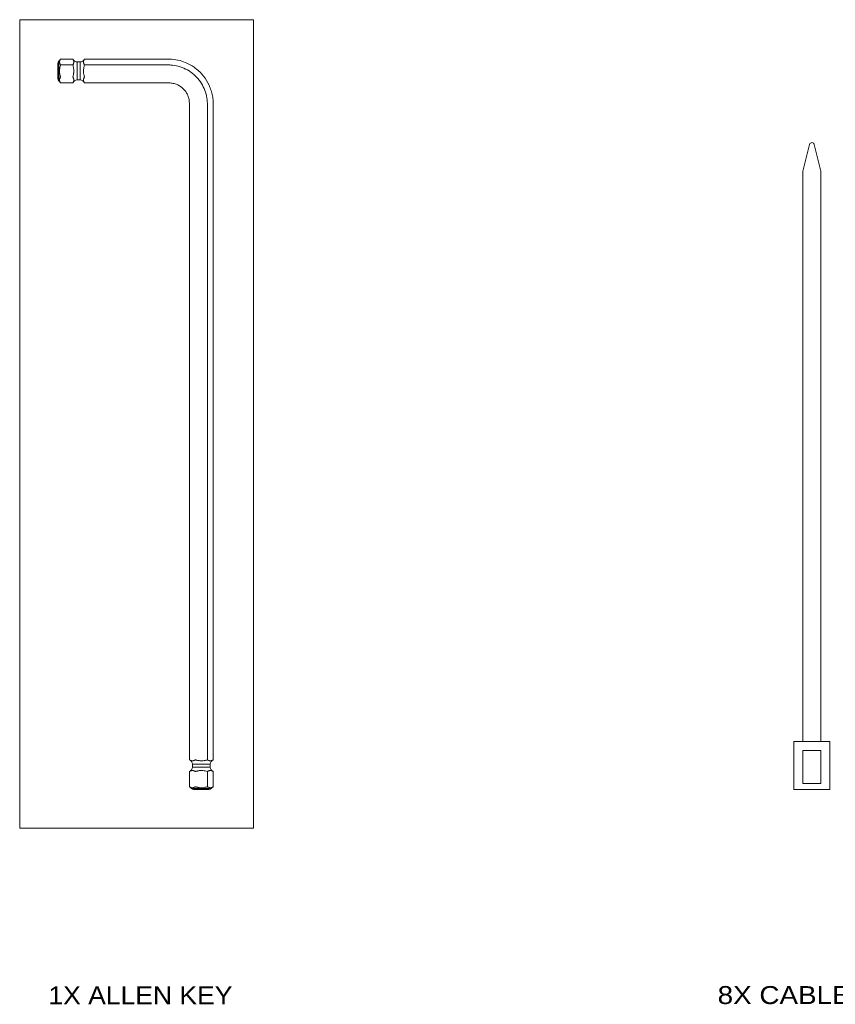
# Model space of a CAD drawing. Header units: millimetres. Extents: x 75 to 1097, y 66 to 748.
# Tile 22 of 22: x 961 to 1097, y 413 to 578. Entities that reach past the tile are written whole.
import ezdxf

# ---------------------------------------------------------------- set-up
doc = ezdxf.new("R2010")
doc.units = ezdxf.units.MM
doc.layers.add('1', color=7, linetype='Continuous', true_color=0xffffff)
doc.styles.add('cadds4', font='txt')

msp = doc.modelspace()

# ---------------------------------------------------------------- linework, layer by layer
at = {"layer": '1', "color": 8, "linetype": 'Continuous', "lineweight": 18}
for p, q in [((961.06, 442.61), (961.06, 577.6)), ((1000.14, 577.6), (961.06, 577.6)), ((1000.14, 577.6), (1000.14, 442.61)), ((961.06, 442.61), (1000.14, 442.61))]:
    msp.add_line(p, q, dxfattribs=at)
at = {"layer": '1', "color": 155, "linetype": 'Continuous', "lineweight": 18}
for p, q in [((967.61, 567.39), (967.61, 570.69)), ((970.66, 570.54), (970.66, 567.54)), ((971.16, 570.54), (970.66, 570.54)), ((971.16, 570.54), (971.16, 567.54)), ((967.41, 570.29), (967.41, 567.79)), ((970.66, 567.54), (971.16, 567.54)), ((989.92, 453.29), (992.9, 453.29)), ((989.92, 453.29), (989.92, 452.79)), ((989.92, 452.79), (992.9, 452.79)), ((992.9, 452.79), (992.9, 453.29)), ((989.77, 449.24), (993.05, 449.24)), ((992.65, 449.04), (990.17, 449.04))]:
    msp.add_line(p, q, dxfattribs=at)
at = {"layer": '1', "color": 163, "linetype": 'Continuous', "lineweight": 18}
for p, q in [((1091.89, 552.33), (1093.01, 556.79)), ((1093.77, 556.79), (1094.89, 552.33)), ((1091.89, 552.33), (1091.89, 457.08)), ((1094.89, 457.08), (1094.89, 552.33)), ((1090.39, 457.08), (1096.39, 457.08)), ((1090.39, 449.08), (1090.39, 457.08)), ((1091.89, 457.08), (1094.89, 457.08)), ((1096.39, 457.08), (1096.39, 449.08)), ((1091.89, 455.58), (1094.89, 455.58)), ((1091.89, 450.08), (1091.89, 455.58)), ((1094.89, 455.58), (1094.89, 450.08)), ((1096.39, 449.08), (1090.39, 449.08)), ((1094.89, 450.08), (1091.89, 450.08))]:
    msp.add_line(p, q, dxfattribs=at)
at = {"layer": '1', "color": 155, "linetype": 'Continuous', "lineweight": 18}
for centre, radius, start, end in [((967.91, 570.29), 0.5, 126.8699, 180), ((967.16, 571.29), 0.75, 306.8699, 339.8997), ((970.66, 571.29), 0.75, 200.061, 270), ((971.16, 571.29), 0.75, 270, 339.8997), ((967.91, 567.79), 0.5, 180, 233.1301), ((967.16, 566.79), 0.75, 20.0523, 53.1301), ((970.66, 566.79), 0.75, 90, 159.873), ((971.16, 566.79), 0.75, 20.0523, 90), ((989.17, 453.29), 0.75, 0, 70.572), ((993.65, 453.29), 0.75, 109.3847, 180), ((989.17, 452.79), 0.75, 288.0825, 0), ((993.65, 452.79), 0.75, 180, 250.6014), ((989.17, 448.79), 0.75, 36.8699, 70.572), ((990.17, 449.54), 0.5, 216.8699, 270), ((992.65, 449.54), 0.5, 270, 323.1301), ((993.65, 448.79), 0.75, 109.3847, 143.1301)]:
    msp.add_arc(centre, radius, start, end, dxfattribs=at)
at = {"layer": '1', "color": 163, "linetype": 'Continuous', "lineweight": 18}
msp.add_arc((1093.39, 556.69), 0.393, 14.0876, 165.9124, dxfattribs=at)
at = {"layer": '1', "color": 155, "linetype": 'Continuous', "lineweight": 18}
for points, knots in [([(967.86, 571.03), (967.86, 571.03), (967.86, 571.03), (967.86, 571.03), (967.86, 571.03), (967.86, 571.02), (967.86, 571.02), (967.85, 571.01), (967.85, 571), (967.85, 570.98), (967.84, 570.97), (967.82, 570.93), (967.81, 570.9), (967.78, 570.84), (967.77, 570.81), (967.75, 570.75), (967.74, 570.72), (967.72, 570.66), (967.71, 570.63), (967.7, 570.56), (967.7, 570.53), (967.71, 570.47), (967.71, 570.44), (967.74, 570.35), (967.78, 570.25), (967.82, 570.16), (967.84, 570.1), (967.86, 570.07), (967.87, 570.04)], [0, 0, 0, 0, 0.000883, 0.000883, 0.012501, 0.012501, 0.024118, 0.024118, 0.047354, 0.047354, 0.070589, 0.070589, 0.16353, 0.16353, 0.256471, 0.256471, 0.349412, 0.349412, 0.442353, 0.442353, 0.535294, 0.535294, 0.628236, 0.628236, 0.814118, 0.907059, 0.907059, 1, 1, 1, 1]), ([(969.95, 570.04), (969.96, 570.07), (969.98, 570.1), (970, 570.16), (970.02, 570.2), (970.06, 570.29), (970.08, 570.35), (970.1, 570.43), (970.11, 570.45), (970.11, 570.48), (970.11, 570.5), (970.12, 570.54), (970.11, 570.58), (970.11, 570.64), (970.1, 570.67), (970.08, 570.73), (970.07, 570.76), (970.04, 570.82), (970.03, 570.85), (970.01, 570.9), (970, 570.92), (969.99, 570.95), (969.98, 570.96), (969.97, 570.99), (969.97, 571), (969.96, 571.01), (969.96, 571.01), (969.96, 571.02), (969.96, 571.02), (969.96, 571.03), (969.96, 571.03), (969.96, 571.03), (969.96, 571.03), (969.96, 571.03)], [0, 0, 0, 0, 0.094255, 0.094255, 0.18851, 0.18851, 0.377021, 0.377021, 0.424148, 0.424148, 0.471276, 0.471276, 0.565531, 0.565531, 0.659786, 0.659786, 0.754041, 0.754041, 0.848296, 0.848296, 0.895424, 0.895424, 0.942551, 0.942551, 0.966115, 0.966115, 0.977897, 0.977897, 0.989679, 0.989679, 0.99557, 0.99557, 1, 1, 1, 1]), ([(971.86, 571.03), (971.86, 571.03), (971.86, 571.03), (971.86, 571.03), (971.86, 571.03), (971.86, 571.02), (971.86, 571.02), (971.85, 571.01), (971.85, 571), (971.85, 570.98), (971.84, 570.97), (971.82, 570.93), (971.81, 570.9), (971.78, 570.84), (971.77, 570.81), (971.75, 570.75), (971.74, 570.72), (971.72, 570.66), (971.71, 570.63), (971.7, 570.56), (971.7, 570.53), (971.71, 570.47), (971.71, 570.44), (971.74, 570.35), (971.78, 570.25), (971.82, 570.16), (971.84, 570.1), (971.86, 570.07), (971.87, 570.04)], [0, 0, 0, 0, 0.000883, 0.000883, 0.012501, 0.012501, 0.024118, 0.024118, 0.047354, 0.047354, 0.070589, 0.070589, 0.16353, 0.16353, 0.256471, 0.256471, 0.349412, 0.349412, 0.442353, 0.442353, 0.535294, 0.535294, 0.628236, 0.628236, 0.814118, 0.907059, 0.907059, 1, 1, 1, 1]), ([(993.39, 453.99), (993.39, 454.77), (993.39, 456.53), (993.39, 459.17), (993.39, 461.8), (993.39, 464.11), (993.39, 466.09), (993.39, 467.79), (993.39, 470.2), (993.39, 473.49), (993.39, 481.37), (993.39, 496.97), (993.39, 514.6), (993.39, 530.58), (993.39, 540.94), (993.4, 550.52), (993.39, 557.31), (993.4, 561.2), (993.39, 562.75), (993.4, 563.97), (993.29, 564.91), (993.05, 565.8), (992.6, 566.93), (991.83, 568.2), (990.79, 569.24), (989.82, 569.92), (988.92, 570.4), (987.78, 570.82), (986.38, 571.06), (984.81, 571.01), (983.09, 571.02), (981.19, 571.02), (979.02, 571.02), (976.56, 571.02), (974.13, 571.02), (972.54, 571.02), (971.86, 571.02)], [0, 0, 0, 0, 0.017143, 0.03904, 0.058511, 0.075555, 0.090173, 0.102365, 0.113241, 0.143779, 0.175198, 0.288061, 0.489604, 0.565945, 0.642288, 0.719443, 0.77835, 0.792683, 0.805816, 0.812716, 0.819717, 0.826566, 0.833268, 0.846444, 0.859236, 0.86554, 0.872728, 0.881756, 0.892351, 0.904137, 0.916426, 0.930463, 0.946249, 0.96466, 0.984975, 1, 1, 1, 1]), ([(967.87, 570.04), (967.86, 569.98), (967.84, 569.91), (967.82, 569.79), (967.8, 569.73), (967.76, 569.54), (967.74, 569.41), (967.72, 569.25), (967.71, 569.22), (967.71, 569.16), (967.71, 569.13), (967.7, 569.03), (967.7, 568.97), (967.71, 568.84), (967.72, 568.78), (967.74, 568.65), (967.75, 568.59), (967.78, 568.47), (967.79, 568.41), (967.81, 568.31), (967.82, 568.28), (967.83, 568.22), (967.84, 568.19), (967.85, 568.14), (967.85, 568.13), (967.86, 568.1), (967.86, 568.09), (967.86, 568.08), (967.86, 568.07), (967.86, 568.06), (967.86, 568.06), (967.86, 568.05), (967.86, 568.04), (967.86, 568.04), (967.86, 568.03), (967.86, 568.03), (967.86, 568.02), (967.86, 568.02), (967.86, 568.02), (967.86, 568.01), (967.85, 568.01), (967.85, 567.99), (967.84, 567.97), (967.83, 567.94), (967.82, 567.92), (967.8, 567.87), (967.79, 567.84), (967.76, 567.78), (967.75, 567.75), (967.73, 567.7), (967.73, 567.69), (967.72, 567.65), (967.71, 567.64), (967.7, 567.59), (967.7, 567.56), (967.7, 567.5), (967.71, 567.47), (967.72, 567.4), (967.73, 567.37), (967.75, 567.31), (967.77, 567.28), (967.79, 567.22), (967.81, 567.19), (967.82, 567.15), (967.83, 567.13), (967.84, 567.11), (967.84, 567.1), (967.85, 567.09), (967.85, 567.08), (967.85, 567.07), (967.86, 567.07), (967.86, 567.06), (967.86, 567.06), (967.86, 567.05), (967.86, 567.05), (967.86, 567.05), (967.86, 567.05), (967.86, 567.05), (967.86, 567.05), (967.86, 567.05)], [0, 0, 0, 0, 0.046981, 0.046981, 0.093963, 0.093963, 0.187926, 0.187926, 0.211416, 0.211416, 0.234907, 0.234907, 0.281889, 0.281889, 0.32887, 0.32887, 0.375852, 0.375852, 0.422833, 0.422833, 0.446324, 0.446324, 0.469814, 0.469814, 0.48156, 0.48156, 0.487432, 0.487432, 0.493305, 0.493305, 0.496241, 0.496241, 0.499178, 0.499178, 0.502114, 0.502114, 0.505051, 0.505051, 0.510923, 0.510923, 0.516796, 0.516796, 0.540287, 0.540287, 0.563777, 0.563777, 0.610759, 0.610759, 0.65774, 0.65774, 0.681231, 0.681231, 0.704722, 0.704722, 0.751703, 0.751703, 0.798685, 0.798685, 0.845666, 0.845666, 0.892647, 0.892647, 0.939629, 0.939629, 0.96312, 0.96312, 0.974865, 0.974865, 0.980738, 0.980738, 0.98661, 0.98661, 0.992483, 0.992483, 0.995419, 0.995419, 0.998356, 0.998356, 1, 1, 1, 1]), ([(969.96, 567.05), (969.96, 567.05), (969.96, 567.05), (969.96, 567.05), (969.96, 567.05), (969.96, 567.05), (969.96, 567.05), (969.96, 567.06), (969.96, 567.06), (969.96, 567.07), (969.97, 567.07), (969.97, 567.1), (969.98, 567.11), (969.99, 567.14), (970, 567.16), (970.02, 567.2), (970.03, 567.23), (970.06, 567.29), (970.07, 567.33), (970.09, 567.37), (970.09, 567.39), (970.1, 567.42), (970.11, 567.44), (970.11, 567.49), (970.12, 567.52), (970.12, 567.58), (970.11, 567.61), (970.1, 567.67), (970.09, 567.7), (970.06, 567.76), (970.05, 567.8), (970.03, 567.84), (970.03, 567.86), (970.01, 567.89), (970.01, 567.91), (969.99, 567.94), (969.99, 567.96), (969.98, 567.98), (969.97, 567.99), (969.97, 568), (969.97, 568), (969.96, 568.01), (969.96, 568.01), (969.96, 568.02), (969.96, 568.02), (969.96, 568.03), (969.96, 568.03), (969.95, 568.04), (969.95, 568.04), (969.96, 568.05), (969.96, 568.06), (969.96, 568.08), (969.96, 568.08), (969.96, 568.11), (969.97, 568.12), (969.97, 568.15), (969.98, 568.17), (969.99, 568.25), (970.01, 568.31), (970.04, 568.43), (970.05, 568.49), (970.07, 568.62), (970.08, 568.68), (970.1, 568.8), (970.11, 568.87), (970.12, 568.99), (970.12, 569.06), (970.11, 569.18), (970.1, 569.24), (970.08, 569.43), (970.04, 569.61), (970, 569.79), (969.98, 569.92), (969.96, 569.98), (969.95, 570.04)], [0, 0, 0, 0, 0.00028, 0.00028, 0.001744, 0.001744, 0.004671, 0.004671, 0.010526, 0.010526, 0.016381, 0.016381, 0.0398, 0.0398, 0.06322, 0.06322, 0.110059, 0.110059, 0.156898, 0.156898, 0.180317, 0.180317, 0.203737, 0.203737, 0.250576, 0.250576, 0.297415, 0.297415, 0.344254, 0.344254, 0.391093, 0.391093, 0.414512, 0.414512, 0.437932, 0.437932, 0.461351, 0.461351, 0.473061, 0.473061, 0.478916, 0.478916, 0.484771, 0.484771, 0.490626, 0.490626, 0.493553, 0.493553, 0.496481, 0.496481, 0.502335, 0.502335, 0.50819, 0.50819, 0.5199, 0.5199, 0.53161, 0.53161, 0.578449, 0.578449, 0.625288, 0.625288, 0.672127, 0.672127, 0.718966, 0.718966, 0.765805, 0.765805, 0.812644, 0.812644, 0.906322, 0.953161, 0.953161, 1, 1, 1, 1]), ([(971.87, 570.04), (971.86, 569.98), (971.84, 569.91), (971.82, 569.79), (971.8, 569.73), (971.76, 569.54), (971.74, 569.41), (971.72, 569.25), (971.71, 569.22), (971.71, 569.16), (971.71, 569.13), (971.7, 569.03), (971.7, 568.97), (971.71, 568.84), (971.72, 568.78), (971.74, 568.65), (971.75, 568.59), (971.78, 568.47), (971.79, 568.41), (971.81, 568.31), (971.82, 568.28), (971.83, 568.22), (971.84, 568.19), (971.85, 568.14), (971.85, 568.13), (971.86, 568.1), (971.86, 568.09), (971.86, 568.08), (971.86, 568.07), (971.86, 568.06), (971.86, 568.06), (971.86, 568.05), (971.86, 568.04), (971.86, 568.04), (971.86, 568.03), (971.86, 568.03), (971.86, 568.02), (971.86, 568.02), (971.86, 568.02), (971.86, 568.01), (971.85, 568.01), (971.85, 567.99), (971.84, 567.97), (971.83, 567.94), (971.82, 567.92), (971.8, 567.87), (971.79, 567.84), (971.76, 567.78), (971.75, 567.75), (971.73, 567.7), (971.73, 567.69), (971.72, 567.65), (971.71, 567.64), (971.7, 567.59), (971.7, 567.56), (971.7, 567.5), (971.71, 567.47), (971.72, 567.4), (971.73, 567.37), (971.75, 567.31), (971.77, 567.28), (971.79, 567.22), (971.81, 567.19), (971.82, 567.15), (971.83, 567.13), (971.84, 567.11), (971.84, 567.1), (971.85, 567.09), (971.85, 567.08), (971.85, 567.07), (971.86, 567.07), (971.86, 567.06), (971.86, 567.06), (971.86, 567.05), (971.86, 567.05), (971.86, 567.05), (971.86, 567.05), (971.86, 567.05), (971.86, 567.05), (971.86, 567.05)], [0, 0, 0, 0, 0.046981, 0.046981, 0.093963, 0.093963, 0.187926, 0.187926, 0.211416, 0.211416, 0.234907, 0.234907, 0.281889, 0.281889, 0.32887, 0.32887, 0.375852, 0.375852, 0.422833, 0.422833, 0.446324, 0.446324, 0.469814, 0.469814, 0.48156, 0.48156, 0.487432, 0.487432, 0.493305, 0.493305, 0.496241, 0.496241, 0.499178, 0.499178, 0.502114, 0.502114, 0.505051, 0.505051, 0.510923, 0.510923, 0.516796, 0.516796, 0.540287, 0.540287, 0.563777, 0.563777, 0.610759, 0.610759, 0.65774, 0.65774, 0.681231, 0.681231, 0.704722, 0.704722, 0.751703, 0.751703, 0.798685, 0.798685, 0.845666, 0.845666, 0.892647, 0.892647, 0.939629, 0.939629, 0.96312, 0.96312, 0.974865, 0.974865, 0.980738, 0.980738, 0.98661, 0.98661, 0.992483, 0.992483, 0.995419, 0.995419, 0.998356, 0.998356, 1, 1, 1, 1]), ([(971.87, 570.04), (973.33, 570.04), (977.66, 570.04), (982.07, 570.04), (985.2, 570.04), (985.67, 570.05), (986.49, 570.04), (987.99, 569.8), (990.01, 568.81), (991.73, 566.78), (992.42, 564.65), (992.41, 563.01), (992.41, 561.54), (992.41, 558.96), (992.41, 550.84), (992.41, 537.56), (992.41, 513.96), (992.41, 486.1), (992.41, 464.15), (992.41, 454)], [0, 0, 0, 0, 0.033242, 0.098101, 0.100194, 0.104378, 0.108563, 0.116931, 0.133669, 0.150407, 0.167145, 0.175514, 0.183883, 0.200621, 0.234096, 0.367999, 0.501902, 0.769708, 1, 1, 1, 1]), ([(971.86, 567.06), (972.71, 567.06), (974.61, 567.06), (977.46, 567.06), (980.27, 567.05), (982.74, 567.06), (984.61, 567.04), (985.89, 567.08), (986.7, 567), (987.34, 566.79), (988.09, 566.38), (988.69, 565.78), (989.11, 565.07), (989.38, 564.35), (989.44, 563.3), (989.42, 561.95), (989.43, 559.71), (989.42, 556.81), (989.43, 553.34), (989.43, 549.89), (989.43, 546.36), (989.43, 542.7), (989.43, 533.76), (989.43, 514.99), (989.43, 496.21), (989.43, 482.74), (989.43, 479.17), (989.43, 475.75), (989.43, 473.01), (989.43, 470.75), (989.43, 468.76), (989.43, 466.37), (989.43, 463.59), (989.43, 460.42), (989.43, 457.17), (989.43, 454.99), (989.43, 453.99)], [0, 0, 0, 0, 0.019706, 0.044245, 0.066053, 0.085143, 0.101518, 0.109463, 0.115081, 0.120176, 0.125093, 0.134714, 0.139431, 0.144184, 0.152597, 0.163534, 0.175539, 0.204685, 0.230967, 0.256166, 0.284798, 0.313028, 0.341259, 0.492496, 0.749141, 0.777372, 0.805502, 0.832141, 0.856846, 0.869195, 0.884607, 0.903084, 0.924624, 0.949228, 0.976897, 1, 1, 1, 1]), ([(992.41, 454), (992.35, 453.99), (992.29, 453.98), (992.17, 453.95), (992.11, 453.94), (991.92, 453.9), (991.8, 453.88), (991.62, 453.85), (991.56, 453.85), (991.43, 453.84), (991.37, 453.84), (991.25, 453.85), (991.19, 453.85), (991.06, 453.87), (991, 453.88), (990.91, 453.9), (990.88, 453.9), (990.81, 453.92), (990.78, 453.92), (990.69, 453.94), (990.63, 453.96), (990.55, 453.97), (990.53, 453.98), (990.5, 453.98), (990.49, 453.99), (990.46, 453.99), (990.46, 453.99), (990.44, 453.99), (990.43, 454), (990.42, 454), (990.41, 454), (990.4, 454), (990.4, 454), (990.39, 454), (990.39, 453.99), (990.38, 453.99), (990.38, 453.99), (990.38, 453.99), (990.37, 453.99), (990.36, 453.98), (990.35, 453.98), (990.33, 453.97), (990.32, 453.96), (990.29, 453.95), (990.28, 453.95), (990.27, 453.94), (990.26, 453.94), (990.23, 453.93), (990.22, 453.92), (990.17, 453.91), (990.14, 453.89), (990.08, 453.87), (990.05, 453.86), (989.99, 453.85), (989.96, 453.84), (989.89, 453.84), (989.86, 453.84), (989.81, 453.85), (989.8, 453.85), (989.76, 453.86), (989.75, 453.87), (989.7, 453.88), (989.67, 453.9), (989.61, 453.92), (989.58, 453.93), (989.53, 453.95), (989.52, 453.96), (989.49, 453.97), (989.47, 453.98), (989.45, 453.99), (989.44, 453.99), (989.43, 453.99), (989.43, 453.99), (989.42, 453.99), (989.42, 454), (989.42, 454), (989.42, 454), (989.42, 454), (989.42, 454), (989.42, 454)], [0, 0, 0, 0, 0.046655, 0.046655, 0.09331, 0.09331, 0.186619, 0.186619, 0.233274, 0.233274, 0.279929, 0.279929, 0.326584, 0.326584, 0.373239, 0.373239, 0.396566, 0.396566, 0.419894, 0.419894, 0.466548, 0.466548, 0.478212, 0.478212, 0.489876, 0.489876, 0.495708, 0.495708, 0.50154, 0.50154, 0.507371, 0.507371, 0.510287, 0.510287, 0.513203, 0.513203, 0.519035, 0.519035, 0.524867, 0.524867, 0.536531, 0.536531, 0.559858, 0.559858, 0.571522, 0.571522, 0.583186, 0.583186, 0.606513, 0.606513, 0.653168, 0.653168, 0.699823, 0.699823, 0.746478, 0.746478, 0.793132, 0.793132, 0.81646, 0.81646, 0.839787, 0.839787, 0.886442, 0.886442, 0.933097, 0.933097, 0.956424, 0.956424, 0.979752, 0.979752, 0.985584, 0.985584, 0.991416, 0.991416, 0.994331, 0.994331, 0.997247, 0.997247, 1, 1, 1, 1]), ([(993.4, 454), (993.4, 454), (993.4, 454), (993.4, 454), (993.4, 454), (993.39, 453.99), (993.39, 453.99), (993.38, 453.99), (993.37, 453.99), (993.35, 453.98), (993.35, 453.98), (993.31, 453.96), (993.27, 453.95), (993.21, 453.92), (993.18, 453.91), (993.12, 453.88), (993.09, 453.87), (993.05, 453.86), (993.03, 453.86), (993, 453.85), (992.98, 453.85), (992.94, 453.84), (992.91, 453.84), (992.84, 453.85), (992.81, 453.85), (992.72, 453.87), (992.66, 453.9), (992.53, 453.95), (992.47, 453.98), (992.41, 454)], [0, 0, 0, 0, 0.005675, 0.005675, 0.01149, 0.01149, 0.02312, 0.02312, 0.046379, 0.046379, 0.069638, 0.069638, 0.162674, 0.162674, 0.25571, 0.25571, 0.348746, 0.348746, 0.395264, 0.395264, 0.441783, 0.441783, 0.534819, 0.534819, 0.627855, 0.627855, 0.813928, 0.813928, 1, 1, 1, 1]), ([(989.42, 452.08), (989.42, 452.08), (989.42, 452.08), (989.42, 452.08), (989.43, 452.09), (989.43, 452.09), (989.44, 452.09), (989.45, 452.09), (989.47, 452.1), (989.48, 452.11), (989.51, 452.12), (989.53, 452.13), (989.57, 452.14), (989.6, 452.16), (989.66, 452.18), (989.69, 452.19), (989.76, 452.21), (989.79, 452.22), (989.85, 452.24), (989.88, 452.24), (989.95, 452.24), (989.98, 452.23), (990.02, 452.22), (990.04, 452.22), (990.07, 452.21), (990.09, 452.2), (990.13, 452.19), (990.16, 452.18), (990.21, 452.16), (990.23, 452.15), (990.26, 452.14), (990.28, 452.13), (990.31, 452.12), (990.33, 452.11), (990.35, 452.1), (990.36, 452.1), (990.37, 452.1), (990.37, 452.09), (990.38, 452.09), (990.38, 452.09), (990.38, 452.09), (990.39, 452.09), (990.39, 452.08), (990.39, 452.08), (990.4, 452.08), (990.4, 452.08), (990.41, 452.08), (990.41, 452.08), (990.42, 452.08), (990.42, 452.08), (990.43, 452.08), (990.43, 452.08), (990.44, 452.09), (990.45, 452.09), (990.47, 452.09), (990.49, 452.09), (990.52, 452.1), (990.54, 452.1), (990.61, 452.12), (990.68, 452.13), (990.8, 452.16), (990.86, 452.17), (990.98, 452.2), (991.05, 452.21), (991.14, 452.22), (991.17, 452.22), (991.23, 452.23), (991.27, 452.23), (991.36, 452.24), (991.42, 452.24), (991.55, 452.23), (991.61, 452.23), (991.79, 452.2), (991.92, 452.18), (992.16, 452.13), (992.29, 452.1), (992.41, 452.08)], [0, 0, 0, 0, 0.001897, 0.001897, 0.004824, 0.010678, 0.010678, 0.016532, 0.016532, 0.039948, 0.039948, 0.063363, 0.063363, 0.110195, 0.110195, 0.157027, 0.157027, 0.203859, 0.203859, 0.250691, 0.250691, 0.297523, 0.297523, 0.320939, 0.320939, 0.344354, 0.344354, 0.391186, 0.391186, 0.414602, 0.414602, 0.438018, 0.438018, 0.461434, 0.461434, 0.473142, 0.473142, 0.478996, 0.478996, 0.48485, 0.48485, 0.487777, 0.487777, 0.490704, 0.490704, 0.493631, 0.493631, 0.496558, 0.496558, 0.499485, 0.499485, 0.502412, 0.502412, 0.508266, 0.508266, 0.519974, 0.519974, 0.531682, 0.531682, 0.578514, 0.578514, 0.625345, 0.625345, 0.672177, 0.672177, 0.695593, 0.695593, 0.719009, 0.719009, 0.765841, 0.765841, 0.812673, 0.812673, 0.906336, 0.906336, 1, 1, 1, 1]), ([(992.41, 452.08), (992.44, 452.09), (992.47, 452.1), (992.53, 452.13), (992.56, 452.14), (992.65, 452.18), (992.72, 452.2), (992.81, 452.23), (992.84, 452.23), (992.9, 452.24), (992.93, 452.24), (992.99, 452.23), (993.02, 452.22), (993.08, 452.21), (993.11, 452.2), (993.16, 452.18), (993.18, 452.17), (993.21, 452.16), (993.22, 452.16), (993.27, 452.14), (993.3, 452.12), (993.34, 452.11), (993.35, 452.1), (993.36, 452.1), (993.37, 452.09), (993.38, 452.09), (993.39, 452.09), (993.39, 452.08), (993.4, 452.08), (993.4, 452.08), (993.4, 452.08), (993.4, 452.08)], [0, 0, 0, 0, 0.09202, 0.09202, 0.184039, 0.184039, 0.368079, 0.368079, 0.460098, 0.460098, 0.552118, 0.552118, 0.644138, 0.644138, 0.736157, 0.736157, 0.782167, 0.782167, 0.828177, 0.828177, 0.920197, 0.920197, 0.943202, 0.943202, 0.966207, 0.966207, 0.977709, 0.977709, 0.989212, 0.989212, 1, 1, 1, 1]), ([(992.41, 449.5), (992.35, 449.49), (992.29, 449.48), (992.17, 449.45), (992.11, 449.44), (991.92, 449.4), (991.8, 449.38), (991.62, 449.35), (991.56, 449.35), (991.43, 449.34), (991.37, 449.34), (991.25, 449.35), (991.19, 449.35), (991.06, 449.37), (991, 449.38), (990.91, 449.4), (990.88, 449.4), (990.81, 449.42), (990.78, 449.42), (990.69, 449.44), (990.63, 449.46), (990.55, 449.47), (990.53, 449.48), (990.5, 449.48), (990.49, 449.49), (990.46, 449.49), (990.46, 449.49), (990.44, 449.49), (990.43, 449.5), (990.42, 449.5), (990.41, 449.5), (990.4, 449.5), (990.4, 449.5), (990.39, 449.5), (990.39, 449.49), (990.38, 449.49), (990.38, 449.49), (990.38, 449.49), (990.37, 449.49), (990.36, 449.48), (990.35, 449.48), (990.33, 449.47), (990.32, 449.46), (990.29, 449.45), (990.28, 449.45), (990.27, 449.44), (990.26, 449.44), (990.23, 449.43), (990.22, 449.42), (990.17, 449.41), (990.14, 449.39), (990.08, 449.37), (990.05, 449.36), (989.99, 449.35), (989.96, 449.34), (989.89, 449.34), (989.86, 449.34), (989.81, 449.35), (989.8, 449.35), (989.76, 449.36), (989.75, 449.37), (989.7, 449.38), (989.67, 449.4), (989.61, 449.42), (989.58, 449.43), (989.53, 449.45), (989.52, 449.46), (989.49, 449.47), (989.47, 449.48), (989.45, 449.49), (989.44, 449.49), (989.43, 449.49), (989.43, 449.49), (989.42, 449.49), (989.42, 449.5), (989.42, 449.5), (989.42, 449.5), (989.42, 449.5), (989.42, 449.5), (989.42, 449.5)], [0, 0, 0, 0, 0.046655, 0.046655, 0.09331, 0.09331, 0.186619, 0.186619, 0.233274, 0.233274, 0.279929, 0.279929, 0.326584, 0.326584, 0.373239, 0.373239, 0.396566, 0.396566, 0.419894, 0.419894, 0.466548, 0.466548, 0.478212, 0.478212, 0.489876, 0.489876, 0.495708, 0.495708, 0.50154, 0.50154, 0.507371, 0.507371, 0.510287, 0.510287, 0.513203, 0.513203, 0.519035, 0.519035, 0.524867, 0.524867, 0.536531, 0.536531, 0.559858, 0.559858, 0.571522, 0.571522, 0.583186, 0.583186, 0.606513, 0.606513, 0.653168, 0.653168, 0.699823, 0.699823, 0.746478, 0.746478, 0.793132, 0.793132, 0.81646, 0.81646, 0.839787, 0.839787, 0.886442, 0.886442, 0.933097, 0.933097, 0.956424, 0.956424, 0.979752, 0.979752, 0.985584, 0.985584, 0.991416, 0.991416, 0.994331, 0.994331, 0.997247, 0.997247, 1, 1, 1, 1]), ([(993.4, 449.5), (993.4, 449.5), (993.4, 449.5), (993.4, 449.5), (993.4, 449.5), (993.39, 449.49), (993.39, 449.49), (993.38, 449.49), (993.37, 449.49), (993.35, 449.48), (993.35, 449.48), (993.31, 449.46), (993.27, 449.45), (993.21, 449.42), (993.18, 449.41), (993.12, 449.38), (993.09, 449.37), (993.05, 449.36), (993.03, 449.36), (993, 449.35), (992.98, 449.35), (992.94, 449.34), (992.91, 449.34), (992.84, 449.35), (992.81, 449.35), (992.72, 449.37), (992.66, 449.4), (992.53, 449.45), (992.47, 449.48), (992.41, 449.5)], [0, 0, 0, 0, 0.005675, 0.005675, 0.01149, 0.01149, 0.02312, 0.02312, 0.046379, 0.046379, 0.069638, 0.069638, 0.162674, 0.162674, 0.25571, 0.25571, 0.348746, 0.348746, 0.395264, 0.395264, 0.441783, 0.441783, 0.534819, 0.534819, 0.627855, 0.627855, 0.813928, 0.813928, 1, 1, 1, 1])]:
    msp.add_open_spline(points, degree=3, knots=knots, dxfattribs=at)
for points, degree in [([(969.96, 571.02), (968.91, 571.02), (967.86, 571.02)], 2), ([(967.87, 570.04), (968.56, 570.04), (969.26, 570.04), (969.95, 570.04)], 3), ([(967.86, 567.06), (968.91, 567.06), (969.96, 567.06)], 2), ([(989.43, 452.09), (989.43, 450.79), (989.43, 449.49)], 2), ([(992.41, 452.08), (992.41, 451.22), (992.41, 450.36), (992.41, 449.5)], 3), ([(993.39, 449.49), (993.39, 450.79), (993.39, 452.09)], 2)]:
    msp.add_open_spline(points, degree=degree, dxfattribs=at)

# ---------------------------------------------------------------- texts
at = {"layer": '1', "color": 35, "linetype": 'Continuous', "lineweight": 13, "char_height": 3, "attachment_point": 7, "line_spacing_factor": 0.993976, "style": 'cadds4'}
for s, insert in [('\\fArial|b0|i0;\\W1.0555;1X ALLEN KEY', (965.86, 413.19)), ('\\fArial|b0|i0;\\W1.1088;8X CABLE TIE', (1077.64, 413.19))]:
    msp.add_mtext(s, dxfattribs=dict(at, insert=insert))

doc.saveas('drawing.dxf')
